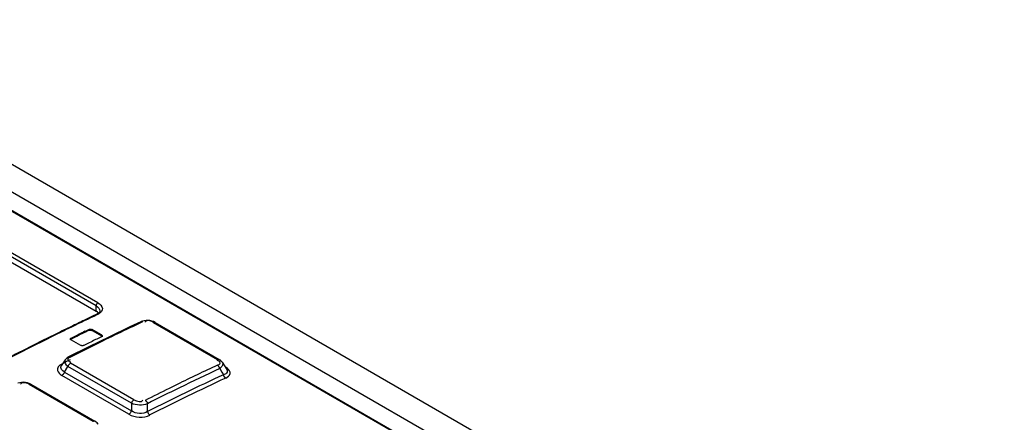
# Model space of a CAD drawing. Header units: inches. Extents: x 0 to 117, y 0 to 83.
# Tile 44 of 69: x 98.977 to 100.597, y 25.702 to 26.364. Entities that reach past the tile are written whole.
import ezdxf

# ---------------------------------------------------------------- set-up
doc = ezdxf.new("R2010")
doc.units = ezdxf.units.IN
doc.header["$LTSCALE"] = 6.431102
doc.header["$MEASUREMENT"] = 0
doc.layers.get('0').update_dxf_attribs({"linetype": 'CONTINUOUS'})

msp = doc.modelspace()

# ---------------------------------------------------------------- linework, layer by layer
at = {"color": 7, "linetype": 'CONTINUOUS'}
for p, q in [((98.552, 26.3643), (104.3928, 22.9922)), ((98.5173, 26.3392), (100.3246, 25.2958)), ((98.4909, 26.3226), (100.2629, 25.2996)), ((98.4926, 26.3226), (100.2645, 25.2996)), ((99.1024, 25.8937), (98.6041, 26.1814)), ((99.1054, 25.8987), (98.6071, 26.1864)), ((98.6041, 26.1728), (99.1024, 25.8851)), ((99.1024, 25.8851), (99.1024, 25.8937)), ((99.0966, 25.8767), (99.0876, 25.8724)), ((99.1035, 25.8799), (99.0966, 25.8767)), ((99.1048, 25.8835), (99.1024, 25.8851)), ((99.105, 25.8807), (99.1035, 25.8799)), ((99.1035, 25.8799), (99.1035, 25.8799)), ((99.1054, 25.8797), (99.1039, 25.879)), ((99.1066, 25.8818), (99.1048, 25.8835)), ((99.1077, 25.881), (99.1054, 25.8797)), ((99.0618, 25.86), (99.0528, 25.8556)), ((99.0622, 25.859), (99.0533, 25.8547)), ((99.0876, 25.8724), (99.0832, 25.8703)), ((99.158, 25.8592), (99.1244, 25.8431)), ((99.176, 25.8677), (99.158, 25.8592)), ((99.1787, 25.8687), (99.176, 25.8677)), ((99.1832, 25.8676), (99.183, 25.8669)), ((99.1878, 25.8699), (99.1847, 25.8698)), ((99.1909, 25.8695), (99.1878, 25.8699)), ((99.1969, 25.8665), (99.3024, 25.8056)), ((99.1995, 25.8666), (99.305, 25.8057)), ((99.0407, 25.8497), (99.0385, 25.8486)), ((99.0613, 25.8408), (99.069, 25.8446)), ((99.0613, 25.8408), (99.0613, 25.8392)), ((99.0646, 25.8408), (99.0613, 25.8392)), ((99.0678, 25.8424), (99.0646, 25.8408)), ((99.069, 25.8446), (99.0711, 25.8456)), ((99.0711, 25.8456), (99.0743, 25.8472)), ((99.084, 25.8519), (99.0873, 25.8534)), ((99.0873, 25.8534), (99.0905, 25.855)), ((99.0905, 25.8534), (99.0905, 25.855)), ((99.1244, 25.8431), (99.0906, 25.8266)), ((99.0961, 25.8547), (99.0961, 25.8531)), ((99.1114, 25.8459), (99.0961, 25.8547)), ((99.0961, 25.8531), (99.1114, 25.8443)), ((99.1114, 25.843), (99.1036, 25.8392)), ((99.1114, 25.8443), (99.1114, 25.8459)), ((99.0906, 25.8266), (99.0572, 25.8099)), ((99.0613, 25.8378), (99.0766, 25.829)), ((99.0854, 25.8303), (99.0822, 25.8287)), ((99.0887, 25.8319), (99.0854, 25.8303)), ((99.1017, 25.8383), (99.0984, 25.8367)), ((99.1036, 25.8392), (99.1017, 25.8383)), ((99.0458, 25.7981), (99.043, 25.7963)), ((99.0517, 25.8052), (99.0452, 25.7951)), ((99.0504, 25.785), (99.0561, 25.794)), ((99.1606, 25.7336), (99.0561, 25.794)), ((99.0594, 25.8019), (99.0608, 25.8017)), ((99.1648, 25.7392), (99.0603, 25.7995)), ((99.3032, 25.8034), (99.3019, 25.8037)), ((99.3044, 25.8031), (99.3032, 25.8034)), ((99.3078, 25.7922), (99.3058, 25.7907)), ((99.3101, 25.801), (99.3174, 25.7894)), ((99.3185, 25.791), (99.3163, 25.7924)), ((99.0433, 25.7815), (99.0462, 25.7794)), ((99.1565, 25.7157), (99.0462, 25.7794)), ((99.0504, 25.785), (99.1607, 25.7213)), ((99.3058, 25.7907), (99.3096, 25.7846)), ((99.3096, 25.7846), (99.312, 25.7806)), ((98.9785, 25.7655), (98.9783, 25.7648)), ((98.983, 25.7681), (98.9798, 25.768)), ((98.9863, 25.7679), (98.983, 25.7681)), ((98.9924, 25.7648), (99.0976, 25.7041)), ((98.9952, 25.765), (99.1004, 25.7043)), ((99.1606, 25.7336), (99.1607, 25.7213)), ((99.1871, 25.7199), (99.1871, 25.7329))]:
    msp.add_line(p, q, dxfattribs=at)
for points in [[(99.1084, 25.8841), (99.1077, 25.883), (99.1066, 25.8819), (99.105, 25.8807)], [(99.1087, 25.8854), (99.1087, 25.885), (99.1084, 25.8841)], [(99.1789, 25.8674), (99.1783, 25.8676), (99.1778, 25.8678), (99.1772, 25.8679), (99.1767, 25.8679), (99.1762, 25.8678), (99.176, 25.8677)], [(99.1847, 25.8698), (99.1816, 25.8694), (99.1787, 25.8687)], [(99.1995, 25.8666), (99.1968, 25.868), (99.1939, 25.8689), (99.1909, 25.8695)], [(99.1995, 25.8666), (99.1993, 25.8667), (99.1989, 25.8669), (99.1984, 25.8669), (99.198, 25.8669), (99.1975, 25.8668), (99.1969, 25.8665)], [(99.0602, 25.8394), (99.0602, 25.8396), (99.0603, 25.8399), (99.0605, 25.8403), (99.0609, 25.8406), (99.0613, 25.8408)], [(99.0905, 25.855), (99.0911, 25.8552), (99.0916, 25.8554), (99.0923, 25.8555), (99.093, 25.8555), (99.0937, 25.8555), (99.0944, 25.8554), (99.095, 25.8552), (99.0956, 25.855), (99.0961, 25.8547)], [(99.0905, 25.8534), (99.0911, 25.8536), (99.0916, 25.8538), (99.0922, 25.8539), (99.0929, 25.8539), (99.0936, 25.8539), (99.0942, 25.8538), (99.0949, 25.8536), (99.0955, 25.8534), (99.0961, 25.8531)], [(99.1114, 25.8459), (99.1119, 25.8456), (99.1122, 25.8453), (99.1124, 25.8449), (99.1126, 25.8446), (99.1126, 25.8444)], [(99.1126, 25.8444), (99.1126, 25.8442), (99.1124, 25.8438), (99.1122, 25.8435), (99.1119, 25.8432), (99.1114, 25.843)], [(99.1114, 25.8443), (99.1119, 25.844), (99.1122, 25.8437), (99.1124, 25.8433), (99.1126, 25.843), (99.1126, 25.8428)], [(99.0613, 25.8378), (99.0609, 25.8381), (99.0605, 25.8384), (99.0603, 25.8388), (99.0602, 25.8392), (99.0602, 25.8394)], [(99.0602, 25.8377), (99.0602, 25.8379), (99.0603, 25.8382), (99.0605, 25.8386), (99.0608, 25.8389), (99.0613, 25.8392)], [(99.0822, 25.8287), (99.0817, 25.8285), (99.0811, 25.8284), (99.0804, 25.8283), (99.0797, 25.8282), (99.079, 25.8283), (99.0784, 25.8284), (99.0777, 25.8285), (99.0771, 25.8287), (99.0766, 25.829)], [(99.0572, 25.8099), (99.0565, 25.8095), (99.055, 25.8085), (99.0537, 25.8075), (99.0525, 25.8063), (99.0517, 25.8052)], [(99.0572, 25.8099), (99.0574, 25.81), (99.0579, 25.8101), (99.0584, 25.8101), (99.059, 25.81), (99.0595, 25.8098), (99.0601, 25.8096)], [(99.0603, 25.7995), (99.0597, 25.7992), (99.0591, 25.7987), (99.0585, 25.7982), (99.058, 25.7976), (99.0575, 25.7969), (99.0571, 25.7962), (99.0567, 25.7955), (99.0564, 25.7947), (99.0561, 25.794)], [(99.3058, 25.7907), (99.3056, 25.7914), (99.3053, 25.7922), (99.305, 25.7929), (99.3046, 25.7936), (99.3042, 25.7943), (99.3037, 25.7949), (99.3032, 25.7954), (99.3027, 25.7959), (99.3021, 25.7962)], [(99.3024, 25.8056), (99.3029, 25.8058), (99.3034, 25.806), (99.3039, 25.806), (99.3044, 25.806), (99.3048, 25.8058), (99.305, 25.8057)], [(99.3071, 25.8043), (99.3057, 25.8053), (99.305, 25.8057)], [(99.3101, 25.801), (99.3095, 25.8019), (99.3084, 25.8031), (99.3071, 25.8043)], [(99.0504, 25.785), (99.0501, 25.7842), (99.0498, 25.7834), (99.0494, 25.7827), (99.049, 25.782), (99.0485, 25.7813), (99.048, 25.7808), (99.0474, 25.7802), (99.0468, 25.7798), (99.0462, 25.7794)], [(99.3138, 25.7768), (99.3135, 25.7772), (99.3132, 25.7776), (99.313, 25.778), (99.3128, 25.7784), (99.3126, 25.7788), (99.3124, 25.7793), (99.3123, 25.7797), (99.3121, 25.7802), (99.312, 25.7806)], [(99.3157, 25.7751), (99.3155, 25.7752), (99.3152, 25.7753), (99.315, 25.7755), (99.3148, 25.7757), (99.3146, 25.7759), (99.3144, 25.7761), (99.3142, 25.7763), (99.314, 25.7766), (99.3138, 25.7768)], [(98.9798, 25.768), (98.9767, 25.7675), (98.9737, 25.7666)], [(98.9952, 25.765), (98.9923, 25.7664), (98.9894, 25.7673), (98.9863, 25.7679)], [(98.9949, 25.7651), (98.9945, 25.7653), (98.994, 25.7653), (98.9935, 25.7652), (98.993, 25.7651), (98.9924, 25.7648)], [(99.1606, 25.7336), (99.1608, 25.7344), (99.1612, 25.7352), (99.1616, 25.7359), (99.162, 25.7366), (99.1625, 25.7373), (99.163, 25.7379), (99.1636, 25.7384), (99.1642, 25.7389), (99.1648, 25.7392)], [(99.1833, 25.7384), (99.1839, 25.7381), (99.1844, 25.7376), (99.1849, 25.7371), (99.1854, 25.7365), (99.1859, 25.7359), (99.1862, 25.7352), (99.1866, 25.7344), (99.1869, 25.7337), (99.1871, 25.7329)], [(99.1565, 25.7157), (99.1569, 25.716), (99.1574, 25.7163), (99.158, 25.7168), (99.1585, 25.7174), (99.1591, 25.7181), (99.1596, 25.7188), (99.16, 25.7196), (99.1604, 25.7205), (99.1607, 25.7213)], [(99.1871, 25.7199), (99.1873, 25.7191), (99.1876, 25.7184), (99.1879, 25.7176), (99.1883, 25.7169), (99.1888, 25.7163), (99.1892, 25.7157), (99.1898, 25.7152), (99.1903, 25.7147), (99.1909, 25.7143)], [(99.0976, 25.7041), (99.0982, 25.7043), (99.0987, 25.7045), (99.0992, 25.7046), (99.0997, 25.7045), (99.1001, 25.7044), (99.1004, 25.7043)], [(99.1026, 25.7028), (99.1009, 25.704), (99.1004, 25.7043)], [(99.1056, 25.6995), (99.1053, 25.7), (99.1041, 25.7014), (99.1026, 25.7028)]]:
    msp.add_lwpolyline(points, dxfattribs=at)
for centre, radius, start, end in [((101.0484, 21.7672), 4.5484, 115.3101, 115.8929), ((101.0541, 21.7516), 4.5659, 115.5723, 115.8716), ((101.0845, 21.8027), 4.4892, 115.3047, 115.491), ((101.0482, 21.8796), 4.4042, 115.1151, 115.3047), ((101.1224, 21.613), 4.7205, 116.1968, 117.4412), ((101.1248, 21.612), 4.7214, 116.2172, 117.4411), ((101.0799, 21.7024), 4.6205, 116.016, 116.2136), ((101.076, 21.7066), 4.616, 115.9953, 116.1622), ((101.0819, 21.7209), 4.5872, 115.7287, 116.0443), ((101.0828, 21.721), 4.5891, 115.8205, 115.9557), ((101.1346, 21.6978), 4.6055, 115.4914, 116.0382), ((101.154, 21.6581), 4.6496, 116.2204, 116.4019), ((101.1091, 21.6978), 4.6014, 115.9106, 116.0456), ((101.1387, 21.6892), 4.615, 116.0376, 116.2201), ((101.221, 21.5238), 4.7997, 116.5809, 116.7574), ((101.187, 21.5918), 4.7236, 116.4019, 116.5809), ((101.1674, 21.597), 4.7064, 116.6047, 116.7672), ((101.2489, 21.6447), 4.5854, 115.1241, 116.0378), ((101.2599, 21.6166), 4.5971, 115.0698, 116.801), ((101.2444, 21.6576), 4.5651, 115.1286, 116.0458), ((101.2629, 21.6128), 4.5952, 115.0707, 116.8014), ((101.2823, 21.5764), 4.6614, 116.0385, 116.2192), ((101.2804, 21.5801), 4.6572, 116.2184, 116.7631), ((101.2954, 21.5531), 4.6815, 116.045, 116.7663)]:
    msp.add_arc(centre, radius, start, end, dxfattribs=at)
for points, knots in [([(99.1054, 25.8987), (99.1045, 25.8983), (99.1031, 25.8967), (99.1024, 25.8947), (99.1024, 25.8937)], [0, 0, 0, 0, 0.493384, 1, 1, 1, 1]), ([(99.1054, 25.8987), (99.1088, 25.8967), (99.116, 25.8906), (99.1105, 25.8828), (99.1077, 25.881)], [0, 0, 0, 0, 0.534343, 1, 1, 1, 1]), ([(99.1035, 25.8799), (99.1037, 25.8801), (99.1044, 25.8802), (99.1051, 25.8799), (99.1054, 25.8797)], [0, 0, 0, 0, 0.440272, 1, 1, 1, 1]), ([(99.1846, 25.8689), (99.1843, 25.8687), (99.1838, 25.8684), (99.1834, 25.8679), (99.1832, 25.8676)], [0, 0, 0, 0, 0.503921, 1, 1, 1, 1]), ([(99.0601, 25.8096), (99.0583, 25.8086), (99.0535, 25.806), (99.0578, 25.8022), (99.0594, 25.8019)], [0, 0, 0, 0, 0.536561, 1, 1, 1, 1]), ([(99.043, 25.7963), (99.0419, 25.7955), (99.0401, 25.7938), (99.039, 25.7914), (99.0388, 25.7902)], [0, 0, 0, 0, 0.537454, 1, 1, 1, 1]), ([(99.3021, 25.7962), (99.3038, 25.797), (99.308, 25.7985), (99.3057, 25.8027), (99.3044, 25.8031)], [0, 0, 0, 0, 0.581847, 1, 1, 1, 1]), ([(99.3183, 25.7869), (99.3184, 25.7856), (99.3168, 25.7823), (99.3138, 25.7811), (99.312, 25.7806)], [0, 0, 0, 0, 0.432782, 1, 1, 1, 1]), ([(99.3157, 25.775), (99.3188, 25.7766), (99.3262, 25.7816), (99.3211, 25.789), (99.3185, 25.791)], [0, 0, 0, 0, 0.517189, 1, 1, 1, 1]), ([(99.3175, 25.7892), (99.3177, 25.7889), (99.3181, 25.7881), (99.3183, 25.7873), (99.3183, 25.7869)], [0, 0, 0, 0, 0.52538, 1, 1, 1, 1]), ([(98.982, 25.7675), (98.9813, 25.7674), (98.9799, 25.7672), (98.9788, 25.7661), (98.9785, 25.7655)], [0, 0, 0, 0, 0.527884, 1, 1, 1, 1])]:
    msp.add_open_spline(points, degree=3, knots=knots, dxfattribs=at)
for points in [[(99.1024, 25.8937), (99.1054, 25.892), (99.1087, 25.8889), (99.1087, 25.8855)], [(99.1969, 25.8665), (99.1933, 25.8686), (99.1884, 25.8706), (99.1846, 25.8689)], [(99.0504, 25.785), (99.0469, 25.7864), (99.0431, 25.7918), (99.0452, 25.795)], [(99.0561, 25.794), (99.0529, 25.7963), (99.0495, 25.8018), (99.0517, 25.8052)], [(99.3101, 25.801), (99.3118, 25.7984), (99.3101, 25.7942), (99.3078, 25.7922)], [(99.0388, 25.7902), (99.0383, 25.787), (99.0407, 25.7836), (99.0433, 25.7815)], [(98.9924, 25.7648), (98.9893, 25.7666), (98.9856, 25.7678), (98.982, 25.7675)], [(99.1871, 25.7329), (99.1789, 25.7296), (99.1686, 25.73), (99.1606, 25.7336)], [(99.1648, 25.7392), (99.169, 25.7369), (99.1781, 25.7342), (99.1793, 25.7389)], [(99.1565, 25.7157), (99.1664, 25.71), (99.1806, 25.7092), (99.1909, 25.7143)], [(99.1871, 25.7199), (99.1797, 25.7151), (99.1677, 25.716), (99.1607, 25.7213)]]:
    msp.add_open_spline(points, degree=3, dxfattribs=at)

doc.saveas('drawing.dxf')
